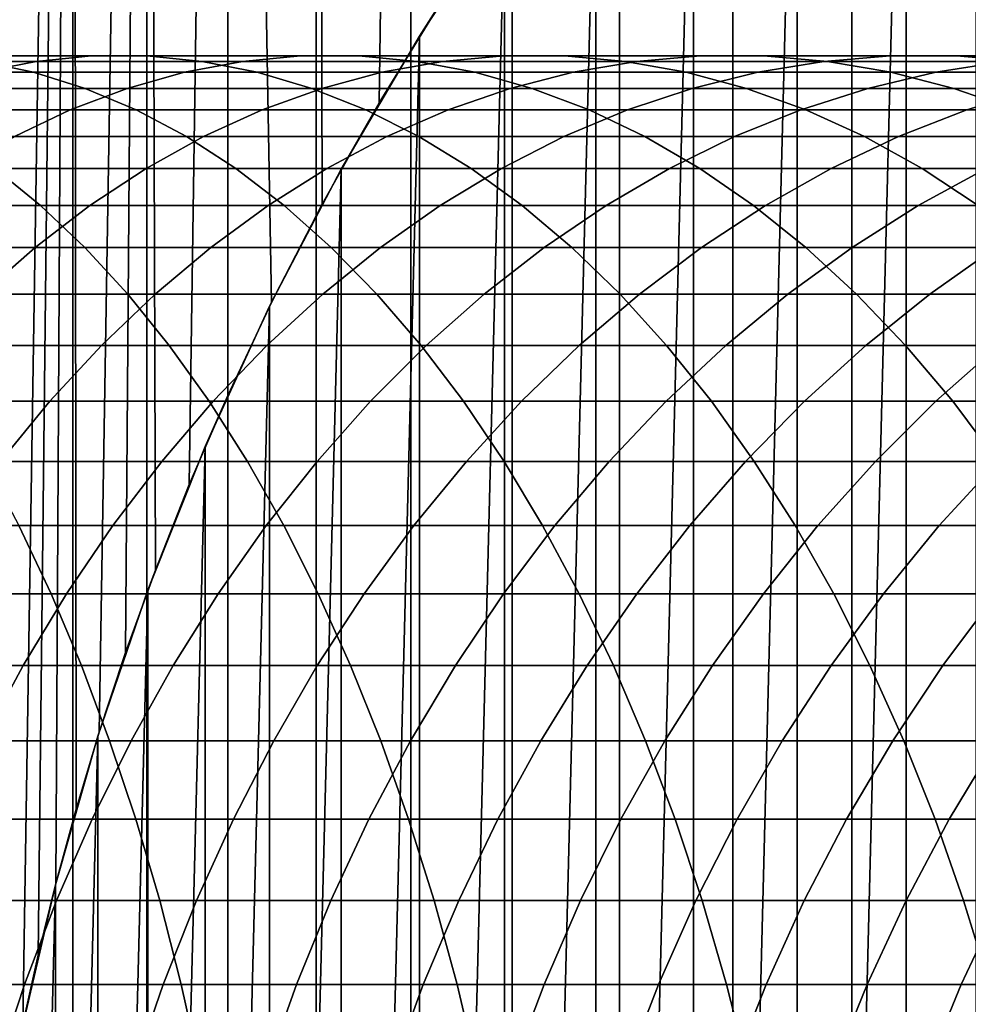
# Model space of a CAD drawing. Header units: metres. Extents: x -244 to 24, y -123 to 0.
# Tile 110 of 146: x -21.56 to -14.71, y -23.85 to -16.74. Entities that reach past the tile are written whole.
import ezdxf

# ---------------------------------------------------------------- set-up
doc = ezdxf.new("R2010")
doc.units = ezdxf.units.M
doc.layers.add('solid_10_231_103_000', color=7, linetype='CONTINUOUS')

msp = doc.modelspace()

# ---------------------------------------------------------------- linework, layer by layer
at = {"layer": 'solid_10_231_103_000'}
for points in [[(-21.654701, -107, 9.128193), (-21.172779, -107, 10.196246), (-21.172768, -1, 10.196269), (-21.65469, -1, 9.128219)], [(-21.533094, -23.99124, -9.411476), (-21.627775, -24.470592, -9.191807), (-21.65469, -1, -9.128221), (-21.172768, -1, -10.19627)], [(-21.533094, -23.99124, -9.411476), (-21.172768, -1, -10.19627), (-21.422625, -23.493219, -9.660287)], [(-21.422625, -23.493219, -9.660287), (-21.172768, -1, -10.19627), (-21.295355, -22.976419, -9.937699)], [(-21.295355, -22.976419, -9.937699), (-21.172768, -1, -10.19627), (-21.148899, -22.440176, -10.245687)], [(-21.172779, -107, 10.196246), (-20.638218, -107, 11.238949), (-20.638206, -1, 11.23897), (-21.172768, -1, 10.196269)], [(-20.981766, -21.884319, -10.583737), (-21.148899, -22.440176, -10.245687), (-21.172768, -1, -10.19627), (-20.638206, -1, -11.238971)], [(-20.981766, -21.884319, -10.583737), (-20.638206, -1, -11.238971), (-20.79142, -21.308672, -10.952937)], [(-20.79142, -21.308672, -10.952937), (-20.638206, -1, -11.238971), (-20.576517, -20.714565, -11.351519)], [(-20.638218, -107, 11.238949), (-20.052347, -107, 12.253709), (-20.052336, -1, 12.253728), (-20.638206, -1, 11.23897)], [(-20.332119, -20.097324, -11.783673), (-20.576517, -20.714565, -11.351519), (-20.638206, -1, -11.238971), (-20.052334, -1, -12.253729)], [(-20.332119, -20.097324, -11.783673), (-20.052334, -1, -12.253729), (-20.054512, -19.454418, -12.250165)], [(-20.054512, -19.454418, -12.250165), (-20.052334, -1, -12.253729), (-19.738497, -18.784155, -12.753107)], [(-20.052347, -107, 12.253709), (-19.416624, -107, 13.238004), (-19.416611, -1, 13.238022), (-20.052336, -1, 12.253728)], [(-19.372255, -18.074554, -13.302846), (-19.738497, -18.784155, -12.753107), (-20.052334, -1, -12.253729), (-19.416611, -1, -13.238023)], [(-19.416624, -107, 13.238004), (-18.732626, -107, 14.189387), (-18.732615, -1, 14.189404), (-19.416611, -1, 13.238022)], [(-18.961529, -17.343912, -13.882019), (-19.372255, -18.074554, -13.302846), (-19.416611, -1, -13.238023), (-18.732613, -1, -14.189405)], [(-18.961529, -17.343912, -13.882019), (-18.732613, -1, -14.189405), (-18.518871, -16.623955, -14.467253)], [(-18.732626, -107, 14.189387), (-18.002056, -107, 15.105494), (-18.002045, -1, 15.105509), (-18.732615, -1, 14.189404)], [(-18.002056, -107, 15.105494), (-17.22673, -107, 15.984046), (-17.226719, -1, 15.984059), (-18.002045, -1, 15.105509)], [(-17.22673, -107, 15.984046), (-16.408577, -107, 16.822859), (-16.408566, -1, 16.82287), (-17.226719, -1, 15.984059)], [(-16.408577, -107, 16.822859), (-15.549629, -107, 17.619848), (-15.549617, -1, 17.619858), (-16.408566, -1, 16.82287)], [(-15.549629, -107, 17.619848), (-14.652022, -107, 18.37303), (-14.652011, -1, 18.373039), (-15.549617, -1, 17.619858)], [(-15.157004, -44.445679, -100), (-15.157004, -12.554319, -100), (-14.330184, -11.807316, -100)], [(-14.330184, -45.192684, -100), (-15.157004, -44.445679, -100), (-14.330184, -11.807316, -100)], [(-15.945681, -43.657005, -100), (-15.945681, -13.342996, -100), (-15.157004, -12.554319, -100)], [(-15.157004, -44.445679, -100), (-15.945681, -43.657005, -100), (-15.157004, -12.554319, -100)], [(-16.692684, -42.830185, -100), (-16.692684, -14.169816, -100), (-15.945681, -13.342996, -100)], [(-15.945681, -43.657005, -100), (-16.692684, -42.830185, -100), (-15.945681, -13.342996, -100)], [(-17.396851, -41.966587, -100), (-17.396851, -15.033413, -100), (-16.692684, -14.169816, -100)], [(-16.692684, -42.830185, -100), (-17.396851, -41.966587, -100), (-16.692684, -14.169816, -100)], [(-18.056993, -41.0676, -100), (-18.056993, -15.932399, -100), (-17.396851, -15.033413, -100)], [(-17.396851, -41.966587, -100), (-18.056993, -41.0676, -100), (-17.396851, -15.033413, -100)], [(-18.042761, -15.912303, -15.056851), (-18.056993, -15.932399, -100), (-18.670191, -16.862823, -100), (-18.518871, -16.623955, -14.467253)], [(-18.670191, -40.137177, -100), (-18.670191, -16.862823, -100), (-18.056993, -15.932399, -100)], [(-18.056993, -41.0676, -100), (-18.670191, -40.137177, -100), (-18.056993, -15.932399, -100)], [(-18.518871, -16.623955, -14.467253), (-18.670191, -16.862823, -100), (-19.23547, -17.823109, -100), (-18.961529, -17.343912, -13.882019)], [(-19.23547, -39.176891, -100), (-19.23547, -17.823109, -100), (-18.670191, -16.862823, -100)], [(-18.670191, -40.137177, -100), (-19.23547, -39.176891, -100), (-18.670191, -16.862823, -100)], [(-23.46483, -17.04402, 204.342346), (-23.110758, -17.122143, 204.92392), (-21.455517, -17.122143, 203.87265), (-21.831385, -17.04402, 203.304932)], [(-23.341022, -17.122143, 201.024689), (-22.965155, -17.04402, 201.592422), (-21.436333, -17.04402, 200.538025), (-21.833456, -17.122143, 199.984955)], [(-22.965155, -17.04402, 201.592422), (-22.587437, -17.004894, 202.162949), (-21.037256, -17.004894, 201.093826), (-21.436333, -17.04402, 200.538025)], [(-22.587437, -17.004894, 202.162949), (-22.209103, -17.004894, 202.734406), (-20.637527, -17.004894, 201.650528), (-21.037256, -17.004894, 201.093826)], [(-22.209103, -17.004894, 202.734406), (-21.831385, -17.04402, 203.304932), (-20.238449, -17.04402, 202.206314), (-20.637527, -17.004894, 201.650528)], [(-21.833456, -17.122143, 199.984955), (-21.436333, -17.04402, 200.538025), (-19.948589, -17.04402, 199.426422), (-20.366396, -17.122143, 198.888809)], [(-21.831385, -17.04402, 203.304932), (-21.455517, -17.122143, 203.87265), (-19.841326, -17.122143, 202.759384), (-20.238449, -17.04402, 202.206314)], [(-21.436333, -17.04402, 200.538025), (-21.037256, -17.004894, 201.093826), (-19.528725, -17.004894, 199.96669), (-19.948589, -17.04402, 199.426422)], [(-21.037256, -17.004894, 201.093826), (-20.637527, -17.004894, 201.650528), (-19.108177, -17.004894, 200.507828), (-19.528725, -17.004894, 199.96669)], [(-20.637527, -17.004894, 201.650528), (-20.238449, -17.04402, 202.206314), (-18.688313, -17.04402, 201.048096), (-19.108177, -17.004894, 200.507828)], [(-20.366396, -17.122143, 198.888809), (-19.948589, -17.04402, 199.426422), (-18.504061, -17.04402, 198.259216), (-18.941952, -17.122143, 197.737823)], [(-20.238449, -17.04402, 202.206314), (-19.841326, -17.122143, 202.759384), (-18.270506, -17.122143, 201.585709), (-18.688313, -17.04402, 201.048096)], [(-19.948589, -17.04402, 199.426422), (-19.528725, -17.004894, 199.96669), (-18.064014, -17.004894, 198.783173), (-18.504061, -17.04402, 198.259216)], [(-19.528725, -17.004894, 199.96669), (-19.108177, -17.004894, 200.507828), (-17.623251, -17.004894, 199.307983), (-18.064014, -17.004894, 198.783173)], [(-19.108177, -17.004894, 200.507828), (-18.688313, -17.04402, 201.048096), (-17.183205, -17.04402, 199.83194), (-17.623251, -17.004894, 199.307983)], [(-18.941952, -17.122143, 197.737823), (-18.504061, -17.04402, 198.259216), (-17.104826, -17.04402, 197.038086), (-17.562172, -17.122143, 196.533661)], [(-18.688313, -17.04402, 201.048096), (-18.270506, -17.122143, 201.585709), (-16.745314, -17.122143, 200.353317), (-17.183205, -17.04402, 199.83194)], [(-18.504061, -17.04402, 198.259216), (-18.064014, -17.004894, 198.783173), (-16.645231, -17.004894, 197.544968), (-17.104826, -17.04402, 197.038086)], [(-18.064014, -17.004894, 198.783173), (-17.623251, -17.004894, 199.307983), (-16.184885, -17.004894, 198.052689), (-16.645231, -17.004894, 197.544968)], [(-17.623251, -17.004894, 199.307983), (-17.183205, -17.04402, 199.83194), (-15.725291, -17.04402, 198.559586), (-16.184885, -17.004894, 198.052689)], [(-17.562172, -17.122143, 196.533661), (-17.104826, -17.04402, 197.038086), (-15.752897, -17.04402, 195.764771), (-16.229038, -17.122143, 195.278061)], [(-17.183205, -17.04402, 199.83194), (-16.745314, -17.122143, 200.353317), (-15.267946, -17.122143, 199.063995), (-15.725291, -17.04402, 198.559586)], [(-17.104826, -17.04402, 197.038086), (-16.645231, -17.004894, 197.544968), (-15.274414, -17.004894, 196.25386), (-15.752897, -17.04402, 195.764771)], [(-16.645231, -17.004894, 197.544968), (-16.184885, -17.004894, 198.052689), (-14.79515, -17.004894, 196.743774), (-15.274414, -17.004894, 196.25386)], [(-16.229038, -17.122143, 195.278061), (-15.752897, -17.04402, 195.764771), (-14.450219, -17.04402, 194.441101), (-14.944471, -17.122143, 193.972809)], [(-16.184885, -17.004894, 198.052689), (-15.725291, -17.04402, 198.559586), (-14.316667, -17.04402, 197.232864), (-14.79515, -17.004894, 196.743774)], [(-15.752897, -17.04402, 195.764771), (-15.274414, -17.004894, 196.25386), (-13.953535, -17.004894, 194.911713), (-14.450219, -17.04402, 194.441101)], [(-15.725291, -17.04402, 198.559586), (-15.267946, -17.122143, 199.063995), (-13.840526, -17.122143, 197.719574), (-14.316667, -17.04402, 197.232864)], [(-15.274414, -17.004894, 196.25386), (-14.79515, -17.004894, 196.743774), (-13.45604, -17.004894, 195.383087), (-13.953535, -17.004894, 194.911713)], [(-14.944471, -17.122143, 193.972809), (-14.450219, -17.04402, 194.441101), (-13.198664, -17.04402, 193.069016), (-13.710317, -17.122143, 192.619781)], [(-14.79515, -17.004894, 196.743774), (-14.316667, -17.04402, 197.232864), (-12.959357, -17.04402, 195.853699), (-13.45604, -17.004894, 195.383087)], [(-23.110758, -17.122143, 204.92392), (-22.759583, -17.23901, 205.500748), (-21.082724, -17.23901, 204.435745), (-21.455517, -17.122143, 203.87265)], [(-22.227331, -17.23901, 199.436417), (-21.833456, -17.122143, 199.984955), (-20.366396, -17.122143, 198.888809), (-20.780787, -17.23901, 198.355591)], [(-21.455517, -17.122143, 203.87265), (-21.082724, -17.23901, 204.435745), (-19.447451, -17.23901, 203.307938), (-19.841326, -17.122143, 202.759384)], [(-20.780787, -17.23901, 198.355591), (-20.366396, -17.122143, 198.888809), (-18.941952, -17.122143, 197.737823), (-19.376261, -17.23901, 197.220703)], [(-19.841326, -17.122143, 202.759384), (-19.447451, -17.23901, 203.307938), (-17.856115, -17.23901, 202.118927), (-18.270506, -17.122143, 201.585709)], [(-19.376261, -17.23901, 197.220703), (-18.941952, -17.122143, 197.737823), (-17.562172, -17.122143, 196.533661), (-18.015774, -17.23901, 196.033386)], [(-18.270506, -17.122143, 201.585709), (-17.856115, -17.23901, 202.118927), (-16.311005, -17.23901, 200.870453), (-16.745314, -17.122143, 200.353317)], [(-18.015774, -17.23901, 196.033386), (-17.562172, -17.122143, 196.533661), (-16.229038, -17.122143, 195.278061), (-16.701284, -17.23901, 194.795334)], [(-16.745314, -17.122143, 200.353317), (-16.311005, -17.23901, 200.870453), (-14.814342, -17.23901, 199.564285), (-15.267946, -17.122143, 199.063995)], [(-16.701284, -17.23901, 194.795334), (-16.229038, -17.122143, 195.278061), (-14.944471, -17.122143, 193.972809), (-15.43468, -17.23901, 193.508331)], [(-15.43468, -17.23901, 193.508331), (-14.944471, -17.122143, 193.972809), (-13.710317, -17.122143, 192.619781), (-14.217784, -17.23901, 192.174225)], [(-15.267946, -17.122143, 199.063995), (-14.814342, -17.23901, 199.564285), (-13.368279, -17.23901, 198.202301), (-13.840526, -17.122143, 197.719574)], [(-22.759583, -17.23901, 205.500748), (-22.412449, -17.394238, 206.070923), (-20.714222, -17.394238, 204.99234), (-21.082724, -17.23901, 204.435745)], [(-22.616673, -17.394238, 198.89418), (-22.227331, -17.23901, 199.436417), (-20.780787, -17.23901, 198.355591), (-21.190407, -17.394238, 197.828522)], [(-21.190407, -17.394238, 197.828522), (-20.780787, -17.23901, 198.355591), (-19.376261, -17.23901, 197.220703), (-19.805571, -17.394238, 196.709534)], [(-21.082724, -17.23901, 204.435745), (-20.714222, -17.394238, 204.99234), (-19.058111, -17.394238, 203.850159), (-19.447451, -17.23901, 203.307938)], [(-19.805571, -17.394238, 196.709534), (-19.376261, -17.23901, 197.220703), (-18.015774, -17.23901, 196.033386), (-18.464157, -17.394238, 195.538864)], [(-19.447451, -17.23901, 203.307938), (-19.058111, -17.394238, 203.850159), (-17.446495, -17.394238, 202.646011), (-17.856115, -17.23901, 202.118927)], [(-18.464157, -17.394238, 195.538864), (-18.015774, -17.23901, 196.033386), (-16.701284, -17.23901, 194.795334), (-17.168095, -17.394238, 194.318161)], [(-17.856115, -17.23901, 202.118927), (-17.446495, -17.394238, 202.646011), (-15.881696, -17.394238, 201.381622), (-16.311005, -17.23901, 200.870453)], [(-17.168095, -17.394238, 194.318161), (-16.701284, -17.23901, 194.795334), (-15.43468, -17.23901, 193.508331), (-15.919246, -17.394238, 193.049194)], [(-16.311005, -17.23901, 200.870453), (-15.881696, -17.394238, 201.381622), (-14.365961, -17.394238, 200.058807), (-14.814342, -17.23901, 199.564285)], [(-15.919246, -17.394238, 193.049194), (-15.43468, -17.23901, 193.508331), (-14.217784, -17.23901, 192.174225), (-14.719409, -17.394238, 191.733795)], [(-14.814342, -17.23901, 199.564285), (-14.365961, -17.394238, 200.058807), (-12.90147, -17.394238, 198.679474), (-13.368279, -17.23901, 198.202301)], [(-14.719409, -17.394238, 191.733795), (-14.217784, -17.23901, 192.174225), (-13.052345, -17.23901, 190.794952), (-13.570309, -17.394238, 190.373856)], [(-23.00021, -17.587322, 198.360031), (-22.616673, -17.394238, 198.89418), (-21.190407, -17.394238, 197.828522), (-21.59392, -17.587322, 197.309296)], [(-22.412449, -17.394238, 206.070923), (-22.07049, -17.587322, 206.632599), (-20.351213, -17.587322, 205.540649), (-20.714222, -17.394238, 204.99234)], [(-21.59392, -17.587322, 197.309296), (-21.190407, -17.394238, 197.828522), (-19.805571, -17.394238, 196.709534), (-20.228479, -17.587322, 196.205994)], [(-20.714222, -17.394238, 204.99234), (-20.351213, -17.587322, 205.540649), (-18.674574, -17.587322, 204.384308), (-19.058111, -17.394238, 203.850159)], [(-20.228479, -17.587322, 196.205994), (-19.805571, -17.394238, 196.709534), (-18.464157, -17.394238, 195.538864), (-18.905855, -17.587322, 195.051697)], [(-18.961529, -17.343912, -13.882019), (-19.23547, -17.823109, -100), (-19.751841, -18.811626, -100), (-19.372255, -18.074554, -13.302846)], [(-19.058111, -17.394238, 203.850159), (-18.674574, -17.587322, 204.384308), (-17.042982, -17.587322, 203.165237), (-17.446495, -17.394238, 202.646011)], [(-18.905855, -17.587322, 195.051697), (-18.464157, -17.394238, 195.538864), (-17.168095, -17.394238, 194.318161), (-17.627945, -17.587322, 193.848099)], [(-17.627945, -17.587322, 193.848099), (-17.168095, -17.394238, 194.318161), (-15.919246, -17.394238, 193.049194), (-16.396589, -17.587322, 192.596924)], [(-17.446495, -17.394238, 202.646011), (-17.042982, -17.587322, 203.165237), (-15.458786, -17.587322, 201.885162), (-15.881696, -17.394238, 201.381622)], [(-16.396589, -17.587322, 192.596924), (-15.919246, -17.394238, 193.049194), (-14.719409, -17.394238, 191.733795), (-15.213557, -17.587322, 191.299942)], [(-15.881696, -17.394238, 201.381622), (-15.458786, -17.587322, 201.885162), (-13.924262, -17.587322, 200.545959), (-14.365961, -17.394238, 200.058807)], [(-15.213557, -17.587322, 191.299942), (-14.719409, -17.394238, 191.733795), (-13.570309, -17.394238, 190.373856), (-14.080551, -17.587322, 189.959045)], [(-22.07049, -17.587322, 206.632599), (-21.734821, -17.817631, 207.183945), (-19.994881, -17.817631, 206.078873), (-20.351213, -17.587322, 205.540649)], [(-21.990011, -17.817631, 196.799622), (-21.59392, -17.587322, 197.309296), (-20.228479, -17.587322, 196.205994), (-20.643612, -17.817631, 195.7117)], [(-20.643612, -17.817631, 195.7117), (-20.228479, -17.587322, 196.205994), (-18.905855, -17.587322, 195.051697), (-19.339428, -17.817631, 194.573517)], [(-20.351213, -17.587322, 205.540649), (-19.994881, -17.817631, 206.078873), (-18.29809, -17.817631, 204.908646), (-18.674574, -17.587322, 204.384308)], [(-19.339428, -17.817631, 194.573517), (-18.905855, -17.587322, 195.051697), (-17.627945, -17.587322, 193.848099), (-18.079338, -17.817631, 193.386688)], [(-18.674574, -17.587322, 204.384308), (-18.29809, -17.817631, 204.908646), (-16.646891, -17.817631, 203.674911), (-17.042982, -17.587322, 203.165237)], [(-18.079338, -17.817631, 193.386688), (-17.627945, -17.587322, 193.848099), (-16.396589, -17.587322, 192.596924), (-16.865152, -17.817631, 192.152954)], [(-17.042982, -17.587322, 203.165237), (-16.646891, -17.817631, 203.674911), (-15.043654, -17.817631, 202.379456), (-15.458786, -17.587322, 201.885162)], [(-16.865152, -17.817631, 192.152954), (-16.396589, -17.587322, 192.596924), (-15.213557, -17.587322, 191.299942), (-15.698616, -17.817631, 190.874069)], [(-15.698616, -17.817631, 190.874069), (-15.213557, -17.587322, 191.299942), (-14.080551, -17.587322, 189.959045), (-14.581409, -17.817631, 189.551865)], [(-15.458786, -17.587322, 201.885162), (-15.043654, -17.817631, 202.379456), (-13.490688, -17.817631, 201.024155), (-13.924262, -17.587322, 200.545959)], [(-23.515409, -17.817631, 208.222244), (-23.207806, -18.084415, 208.773514), (-21.406536, -18.084415, 207.72316), (-21.734821, -17.817631, 207.183945)], [(-22.37739, -18.084415, 196.301163), (-21.990011, -17.817631, 196.799622), (-20.643612, -17.817631, 195.7117), (-21.04961, -18.084415, 195.228287)], [(-21.734821, -17.817631, 207.183945), (-21.406536, -18.084415, 207.72316), (-19.646389, -18.084415, 206.605255), (-19.994881, -17.817631, 206.078873)], [(-21.04961, -18.084415, 195.228287), (-20.643612, -17.817631, 195.7117), (-19.339428, -17.817631, 194.573517), (-19.763464, -18.084415, 194.105835)], [(-19.994881, -17.817631, 206.078873), (-19.646389, -18.084415, 206.605255), (-17.929892, -18.084415, 205.421432), (-18.29809, -17.817631, 204.908646)], [(-19.763464, -18.084415, 194.105835), (-19.339428, -17.817631, 194.573517), (-18.079338, -17.817631, 193.386688), (-18.5208, -18.084415, 192.93544)], [(-19.751841, -38.188374, -100), (-19.751841, -18.811626, -100), (-19.23547, -17.823109, -100)], [(-19.23547, -39.176891, -100), (-19.751841, -38.188374, -100), (-19.23547, -17.823109, -100)], [(-18.5208, -18.084415, 192.93544), (-18.079338, -17.817631, 193.386688), (-16.865152, -17.817631, 192.152954), (-17.323406, -18.084415, 191.71875)], [(-18.29809, -17.817631, 204.908646), (-17.929892, -18.084415, 205.421432), (-16.259512, -18.084415, 204.17337), (-16.646891, -17.817631, 203.674911)], [(-17.323406, -18.084415, 191.71875), (-16.865152, -17.817631, 192.152954), (-15.698616, -17.817631, 190.874069), (-16.173004, -18.084415, 190.45755)], [(-16.646891, -17.817631, 203.674911), (-16.259512, -18.084415, 204.17337), (-14.637656, -18.084415, 202.862869), (-15.043654, -17.817631, 202.379456)], [(-16.173004, -18.084415, 190.45755), (-15.698616, -17.817631, 190.874069), (-14.581409, -17.817631, 189.551865), (-15.071247, -18.084415, 189.153641)], [(-15.071247, -18.084415, 189.153641), (-14.581409, -17.817631, 189.551865), (-13.515136, -17.817631, 188.188263), (-14.019721, -18.084415, 187.808899)], [(-15.043654, -17.817631, 202.379456), (-14.637656, -18.084415, 202.862869), (-13.066653, -18.084415, 201.491821), (-13.490688, -17.817631, 201.024155)], [(-23.207806, -18.084415, 208.773514), (-22.908125, -18.386805, 209.310593), (-21.086708, -18.386805, 208.248489), (-21.406536, -18.084415, 207.72316)], [(-22.754789, -18.386805, 195.815536), (-22.37739, -18.084415, 196.301163), (-21.04961, -18.084415, 195.228287), (-21.44515, -18.386805, 194.757324)], [(-21.44515, -18.386805, 194.757324), (-21.04961, -18.084415, 195.228287), (-19.763464, -18.084415, 194.105835), (-20.176577, -18.386805, 193.650208)], [(-21.406536, -18.084415, 207.72316), (-21.086708, -18.386805, 208.248489), (-19.306871, -18.386805, 207.118088), (-19.646389, -18.084415, 206.605255)], [(-20.176577, -18.386805, 193.650208), (-19.763464, -18.084415, 194.105835), (-18.5208, -18.084415, 192.93544), (-18.950891, -18.386805, 192.495804)], [(-19.738497, -18.784155, -12.753107), (-19.372255, -18.074554, -13.302846), (-19.751841, -18.811626, -100)], [(-19.646389, -18.084415, 206.605255), (-19.306871, -18.386805, 207.118088), (-17.571175, -18.386805, 205.921005), (-17.929892, -18.084415, 205.421432)], [(-18.950891, -18.386805, 192.495804), (-18.5208, -18.084415, 192.93544), (-17.323406, -18.084415, 191.71875), (-17.769857, -18.386805, 191.295746)], [(-17.929892, -18.084415, 205.421432), (-17.571175, -18.386805, 205.921005), (-15.882113, -18.386805, 204.658997), (-16.259512, -18.084415, 204.17337)], [(-17.769857, -18.386805, 191.295746), (-17.323406, -18.084415, 191.71875), (-16.173004, -18.084415, 190.45755), (-16.635172, -18.386805, 190.051773)], [(-16.635172, -18.386805, 190.051773), (-16.173004, -18.084415, 190.45755), (-15.071247, -18.084415, 189.153641), (-15.54847, -18.386805, 188.765671)], [(-16.259512, -18.084415, 204.17337), (-15.882113, -18.386805, 204.658997), (-14.242115, -18.386805, 203.333832), (-14.637656, -18.084415, 202.862869)], [(-15.54847, -18.386805, 188.765671), (-15.071247, -18.084415, 189.153641), (-14.019721, -18.084415, 187.808899), (-14.51131, -18.386805, 187.439301)], [(-23.120981, -18.723812, 195.34433), (-22.754789, -18.386805, 195.815536), (-21.44515, -18.386805, 194.757324), (-21.828945, -18.723812, 194.300339)], [(-22.908125, -18.386805, 209.310593), (-22.617344, -18.723812, 209.831711), (-20.776379, -18.723812, 208.758209), (-21.086708, -18.386805, 208.248489)], [(-21.828945, -18.723812, 194.300339), (-21.44515, -18.386805, 194.757324), (-20.176577, -18.386805, 193.650208), (-20.577421, -18.723812, 193.208115)], [(-21.086708, -18.386805, 208.248489), (-20.776379, -18.723812, 208.758209), (-18.977438, -18.723812, 207.615677), (-19.306871, -18.386805, 207.118088)], [(-20.577421, -18.723812, 193.208115), (-20.176577, -18.386805, 193.650208), (-18.950891, -18.386805, 192.495804), (-19.36821, -18.723812, 192.069214)], [(-19.36821, -18.723812, 192.069214), (-18.950891, -18.386805, 192.495804), (-17.769857, -18.386805, 191.295746), (-18.203049, -18.723812, 190.8853)], [(-19.306871, -18.386805, 207.118088), (-18.977438, -18.723812, 207.615677), (-17.223112, -18.723812, 206.405746), (-17.571175, -18.386805, 205.921005)], [(-18.203049, -18.723812, 190.8853), (-17.769857, -18.386805, 191.295746), (-16.635172, -18.386805, 190.051773), (-17.083616, -18.723812, 189.658035)], [(-17.571175, -18.386805, 205.921005), (-17.223112, -18.723812, 206.405746), (-15.515922, -18.723812, 205.130188), (-15.882113, -18.386805, 204.658997)], [(-17.083616, -18.723812, 189.658035), (-16.635172, -18.386805, 190.051773), (-15.54847, -18.386805, 188.765671), (-16.011518, -18.723812, 188.389236)], [(-16.011518, -18.723812, 188.389236), (-15.54847, -18.386805, 188.765671), (-14.51131, -18.386805, 187.439301), (-14.988298, -18.723812, 187.080673)], [(-15.882113, -18.386805, 204.658997), (-15.515922, -18.723812, 205.130188), (-13.858321, -18.723812, 203.790817), (-14.242115, -18.386805, 203.333832)], [(-14.988298, -18.723812, 187.080673), (-14.51131, -18.386805, 187.439301), (-13.525186, -18.386805, 186.074554), (-14.015429, -18.723812, 185.734283)], [(-22.617344, -18.723812, 209.831711), (-22.336412, -19.094337, 210.33519), (-20.476559, -19.094337, 209.250671), (-20.776379, -18.723812, 208.758209)], [(-22.199739, -19.094337, 193.858841), (-21.828945, -18.723812, 194.300339), (-20.577421, -18.723812, 193.208115), (-20.964689, -19.094337, 192.780991)], [(-20.964689, -19.094337, 192.780991), (-20.577421, -18.723812, 193.208115), (-19.36821, -18.723812, 192.069214), (-19.771393, -19.094337, 191.657089)], [(-20.776379, -18.723812, 208.758209), (-20.476559, -19.094337, 209.250671), (-18.659164, -19.094337, 208.096405), (-18.977438, -18.723812, 207.615677)], [(-19.771393, -19.094337, 191.657089), (-19.36821, -18.723812, 192.069214), (-18.203049, -18.723812, 190.8853), (-18.621569, -19.094337, 190.488739)], [(-18.977438, -18.723812, 207.615677), (-18.659164, -19.094337, 208.096405), (-16.886839, -19.094337, 206.874084), (-17.223112, -18.723812, 206.405746)], [(-18.621569, -19.094337, 190.488739), (-18.203049, -18.723812, 190.8853), (-17.083616, -18.723812, 189.658035), (-17.516869, -19.094337, 189.277649)], [(-17.516869, -19.094337, 189.277649), (-17.083616, -18.723812, 189.658035), (-16.011518, -18.723812, 188.389236), (-16.458883, -19.094337, 188.025528)], [(-17.223112, -18.723812, 206.405746), (-16.886839, -19.094337, 206.874084), (-15.162133, -19.094337, 205.585434), (-15.515922, -18.723812, 205.130188)], [(-16.458883, -19.094337, 188.025528), (-16.011518, -18.723812, 188.389236), (-14.988298, -18.723812, 187.080673), (-15.449131, -19.094337, 186.734207)], [(-15.515922, -18.723812, 205.130188), (-15.162133, -19.094337, 205.585434), (-13.487527, -19.094337, 204.232315), (-13.858321, -18.723812, 203.790817)], [(-15.449131, -19.094337, 186.734207), (-14.988298, -18.723812, 187.080673), (-14.015429, -18.723812, 185.734283), (-14.489066, -19.094337, 185.405533)], [(-19.738497, -18.784155, -12.753107), (-19.751841, -18.811626, -100), (-20.217093, -19.82423, -100), (-20.054512, -19.454418, -12.250165)], [(-20.217093, -37.17577, -100), (-20.217093, -19.82423, -100), (-19.751841, -18.811626, -100)], [(-19.751841, -38.188374, -100), (-20.217093, -37.17577, -100), (-19.751841, -18.811626, -100)], [(-22.556326, -19.497173, 193.434265), (-22.199739, -19.094337, 193.858841), (-20.964689, -19.094337, 192.780991), (-21.337116, -19.497173, 192.370239)], [(-22.336412, -19.094337, 210.33519), (-22.066246, -19.497173, 210.819366), (-20.188231, -19.497173, 209.724258), (-20.476559, -19.094337, 209.250671)], [(-21.337116, -19.497173, 192.370239), (-20.964689, -19.094337, 192.780991), (-19.771393, -19.094337, 191.657089), (-20.159126, -19.497173, 191.260742)], [(-20.476559, -19.094337, 209.250671), (-20.188231, -19.497173, 209.724258), (-18.353085, -19.497173, 208.558731), (-18.659164, -19.094337, 208.096405)], [(-20.159126, -19.497173, 191.260742), (-19.771393, -19.094337, 191.657089), (-18.621569, -19.094337, 190.488739), (-19.02405, -19.497173, 190.107391)], [(-19.02405, -19.497173, 190.107391), (-18.621569, -19.094337, 190.488739), (-17.516869, -19.094337, 189.277649), (-17.933521, -19.497173, 188.911835)], [(-18.659164, -19.094337, 208.096405), (-18.353085, -19.497173, 208.558731), (-16.563452, -19.497173, 207.324463), (-16.886839, -19.094337, 206.874084)], [(-17.933521, -19.497173, 188.911835), (-17.516869, -19.094337, 189.277649), (-16.458883, -19.094337, 188.025528), (-16.889105, -19.497173, 187.675781)], [(-16.889105, -19.497173, 187.675781), (-16.458883, -19.094337, 188.025528), (-15.449131, -19.094337, 186.734207), (-15.892305, -19.497173, 186.401016)], [(-16.886839, -19.094337, 206.874084), (-16.563452, -19.497173, 207.324463), (-14.821901, -19.497173, 206.023224), (-15.162133, -19.094337, 205.585434)], [(-15.892305, -19.497173, 186.401016), (-15.449131, -19.094337, 186.734207), (-14.489066, -19.094337, 185.405533), (-14.944555, -19.497173, 185.089371)], [(-15.162133, -19.094337, 205.585434), (-14.821901, -19.497173, 206.023224), (-13.13094, -19.497173, 204.656891), (-13.487527, -19.094337, 204.232315)], [(-14.944555, -19.497173, 185.089371), (-14.489066, -19.094337, 185.405533), (-13.58007, -19.094337, 184.041397), (-14.047217, -19.497173, 183.742752)], [(-20.054512, -19.454418, -12.250165), (-20.217093, -19.82423, -100), (-20.630447, -20.859064, -100), (-20.332119, -20.097324, -11.783673)], [(-22.897539, -19.931005, 193.027985), (-22.556326, -19.497173, 193.434265), (-21.337116, -19.497173, 192.370239), (-21.693489, -19.931005, 191.977188)], [(-22.066246, -19.497173, 210.819366), (-21.807726, -19.931005, 211.282684), (-19.912329, -19.931005, 210.177429), (-20.188231, -19.497173, 209.724258)], [(-21.693489, -19.931005, 191.977188), (-21.337116, -19.497173, 192.370239), (-20.159126, -19.497173, 191.260742), (-20.530146, -19.931005, 190.8815)], [(-20.530146, -19.931005, 190.8815), (-20.159126, -19.497173, 191.260742), (-19.02405, -19.497173, 190.107391), (-19.409182, -19.931005, 189.742477)], [(-20.188231, -19.497173, 209.724258), (-19.912329, -19.931005, 210.177429), (-18.0602, -19.931005, 209.001114), (-18.353085, -19.497173, 208.558731)], [(-19.409182, -19.931005, 189.742477), (-19.02405, -19.497173, 190.107391), (-17.933521, -19.497173, 188.911835), (-18.332211, -19.931005, 188.561783)], [(-18.353085, -19.497173, 208.558731), (-18.0602, -19.931005, 209.001114), (-16.254004, -19.931005, 207.755417), (-16.563452, -19.497173, 207.324463)], [(-18.332211, -19.931005, 188.561783), (-17.933521, -19.497173, 188.911835), (-16.889105, -19.497173, 187.675781), (-17.300781, -19.931005, 187.341095)], [(-17.300781, -19.931005, 187.341095), (-16.889105, -19.497173, 187.675781), (-15.892305, -19.497173, 186.401016), (-16.316374, -19.931005, 186.082184)], [(-16.563452, -19.497173, 207.324463), (-16.254004, -19.931005, 207.755417), (-14.496337, -19.931005, 206.442139), (-14.821901, -19.497173, 206.023224)], [(-16.316374, -19.931005, 186.082184), (-15.892305, -19.497173, 186.401016), (-14.944555, -19.497173, 185.089371), (-15.380407, -19.931005, 184.78685)], [(-15.380407, -19.931005, 184.78685), (-14.944555, -19.497173, 185.089371), (-14.047217, -19.497173, 183.742752), (-14.494227, -19.931005, 183.45697)], [(-14.821901, -19.497173, 206.023224), (-14.496337, -19.931005, 206.442139), (-12.789727, -19.931005, 205.063171), (-13.13094, -19.497173, 204.656891)], [(-20.630447, -36.140938, -100), (-20.630447, -20.859064, -100), (-20.217093, -19.82423, -100)], [(-20.217093, -37.17577, -100), (-20.630447, -36.140938, -100), (-20.217093, -19.82423, -100)], [(-22.032644, -20.394419, 191.603134), (-21.693489, -19.931005, 191.977188), (-20.530146, -19.931005, 190.8815), (-20.88324, -20.394419, 190.520569)], [(-21.807726, -19.931005, 211.282684), (-21.561695, -20.394419, 211.723602), (-19.649757, -20.394419, 210.608719), (-19.912329, -19.931005, 210.177429)], [(-20.88324, -20.394419, 190.520569), (-20.530146, -19.931005, 190.8815), (-19.409182, -19.931005, 189.742477), (-19.775707, -20.394419, 189.395203)], [(-19.912329, -19.931005, 210.177429), (-19.649757, -20.394419, 210.608719), (-17.781466, -20.394419, 209.422134), (-18.0602, -19.931005, 209.001114)], [(-19.775707, -20.394419, 189.395203), (-19.409182, -19.931005, 189.742477), (-18.332211, -19.931005, 188.561783), (-18.711639, -20.394419, 188.228638)], [(-18.711639, -20.394419, 188.228638), (-18.332211, -19.931005, 188.561783), (-17.300781, -19.931005, 187.341095), (-17.692568, -20.394419, 187.022583)], [(-18.0602, -19.931005, 209.001114), (-17.781466, -20.394419, 209.422134), (-15.959507, -20.394419, 208.165573), (-16.254004, -19.931005, 207.755417)], [(-17.692568, -20.394419, 187.022583), (-17.300781, -19.931005, 187.341095), (-16.316374, -19.931005, 186.082184), (-16.719955, -20.394419, 185.778763)], [(-16.719955, -20.394419, 185.778763), (-16.316374, -19.931005, 186.082184), (-15.380407, -19.931005, 184.78685), (-15.795204, -20.394419, 184.498947)], [(-16.254004, -19.931005, 207.755417), (-15.959507, -20.394419, 208.165573), (-14.186502, -20.394419, 206.84082), (-14.496337, -19.931005, 206.442139)], [(-15.795204, -20.394419, 184.498947), (-15.380407, -19.931005, 184.78685), (-14.494227, -19.931005, 183.45697), (-14.919641, -20.394419, 183.184998)], [(-14.919641, -20.394419, 183.184998), (-14.494227, -19.931005, 183.45697), (-13.659106, -19.931005, 182.094437), (-14.094526, -20.394419, 181.838791)], [(-20.576517, -20.714565, -11.351519), (-20.332119, -20.097324, -11.783673), (-20.630447, -20.859064, -100)], [(-23.51453, -20.394419, 212.765198), (-23.297773, -20.8859, 213.190826), (-21.328959, -20.8859, 212.140701), (-21.561695, -20.394419, 211.723602)], [(-22.353476, -20.8859, 191.249283), (-22.032644, -20.394419, 191.603134), (-20.88324, -20.394419, 190.520569), (-21.217257, -20.8859, 190.179138)], [(-21.561695, -20.394419, 211.723602), (-21.328959, -20.8859, 212.140701), (-19.401373, -20.8859, 211.016693), (-19.649757, -20.394419, 210.608719)], [(-21.217257, -20.8859, 190.179138), (-20.88324, -20.394419, 190.520569), (-19.775707, -20.394419, 189.395203), (-20.122431, -20.8859, 189.066681)], [(-20.122431, -20.8859, 189.066681), (-19.775707, -20.394419, 189.395203), (-18.711639, -20.394419, 188.228638), (-19.07057, -20.8859, 187.913498)], [(-19.649757, -20.394419, 210.608719), (-19.401373, -20.8859, 211.016693), (-17.517792, -20.8859, 209.820404), (-17.781466, -20.394419, 209.422134)], [(-19.07057, -20.8859, 187.913498), (-18.711639, -20.394419, 188.228638), (-17.692568, -20.394419, 187.022583), (-18.063187, -20.8859, 186.721283)], [(-18.063187, -20.8859, 186.721283), (-17.692568, -20.394419, 187.022583), (-16.719955, -20.394419, 185.778763), (-17.101734, -20.8859, 185.49173)], [(-17.781466, -20.394419, 209.422134), (-17.517792, -20.8859, 209.820404), (-15.680921, -20.8859, 208.553558), (-15.959507, -20.394419, 208.165573)], [(-17.101734, -20.8859, 185.49173), (-16.719955, -20.394419, 185.778763), (-15.795204, -20.394419, 184.498947), (-16.18759, -20.8859, 184.226593)], [(-16.18759, -20.8859, 184.226593), (-15.795204, -20.394419, 184.498947), (-14.919641, -20.394419, 183.184998), (-15.322071, -20.8859, 182.927719)], [(-15.959507, -20.394419, 208.165573), (-15.680921, -20.8859, 208.553558), (-13.893405, -20.8859, 207.217972), (-14.186502, -20.394419, 206.84082)], [(-15.322071, -20.8859, 182.927719), (-14.919641, -20.394419, 183.184998), (-14.094526, -20.394419, 181.838791), (-14.506422, -20.8859, 181.596954)], [(-20.576517, -20.714565, -11.351519), (-20.630447, -20.859064, -100), (-20.99114, -21.914261, -100), (-20.79142, -21.308672, -10.952937)], [(-23.297773, -20.8859, 213.190826), (-23.094105, -21.403851, 213.590759), (-21.110271, -21.403851, 212.532623), (-21.328959, -20.8859, 212.140701)], [(-22.654938, -21.403851, 190.916794), (-22.353476, -20.8859, 191.249283), (-21.217257, -20.8859, 190.179138), (-21.531109, -21.403851, 189.858322)], [(-21.531109, -21.403851, 189.858322), (-21.217257, -20.8859, 190.179138), (-20.122431, -20.8859, 189.066681), (-20.448219, -21.403851, 188.757996)], [(-21.328959, -20.8859, 212.140701), (-21.110271, -21.403851, 212.532623), (-19.167984, -21.403851, 211.40004), (-19.401373, -20.8859, 211.016693)], [(-20.99114, -35.085739, -100), (-20.99114, -21.914261, -100), (-20.630447, -20.859064, -100)], [(-20.630447, -36.140938, -100), (-20.99114, -35.085739, -100), (-20.630447, -20.859064, -100)], [(-20.448219, -21.403851, 188.757996), (-20.122431, -20.8859, 189.066681), (-19.07057, -20.8859, 187.913498), (-19.407829, -21.403851, 187.617386)], [(-19.407829, -21.403851, 187.617386), (-19.07057, -20.8859, 187.913498), (-18.063187, -20.8859, 186.721283), (-18.411432, -21.403851, 186.438171)], [(-19.401373, -20.8859, 211.016693), (-19.167984, -21.403851, 211.40004), (-17.270035, -21.403851, 210.194626), (-17.517792, -20.8859, 209.820404)], [(-18.411432, -21.403851, 186.438171), (-18.063187, -20.8859, 186.721283), (-17.101734, -20.8859, 185.49173), (-17.460461, -21.403851, 185.222015)], [(-17.517792, -20.8859, 209.820404), (-17.270035, -21.403851, 210.194626), (-15.419154, -21.403851, 208.918106), (-15.680921, -20.8859, 208.553558)], [(-17.460461, -21.403851, 185.222015), (-17.101734, -20.8859, 185.49173), (-16.18759, -20.8859, 184.226593), (-16.556286, -21.403851, 183.970688)], [(-16.556286, -21.403851, 183.970688), (-16.18759, -20.8859, 184.226593), (-15.322071, -20.8859, 182.927719), (-15.700205, -21.403851, 182.685974)], [(-15.700205, -21.403851, 182.685974), (-15.322071, -20.8859, 182.927719), (-14.506422, -20.8859, 181.596954), (-14.89345, -21.403851, 181.36972)], [(-15.680921, -20.8859, 208.553558), (-15.419154, -21.403851, 208.918106), (-13.618004, -21.403851, 207.572342), (-13.893405, -20.8859, 207.217972)], [(-14.89345, -21.403851, 181.36972), (-14.506422, -20.8859, 181.596954), (-13.741816, -20.8859, 180.236221), (-14.13718, -21.403851, 180.023819)], [(-20.981766, -21.884319, -10.583737), (-20.79142, -21.308672, -10.952937), (-20.99114, -21.914261, -100)], [(-23.094105, -21.403851, 213.590759), (-22.904186, -21.946577, 213.963684), (-20.906349, -21.946577, 212.898087), (-21.110271, -21.403851, 212.532623)], [(-22.936049, -21.946577, 190.60675), (-22.654938, -21.403851, 190.916794), (-21.531109, -21.403851, 189.858322), (-21.823771, -21.946577, 189.559158)], [(-21.823771, -21.946577, 189.559158), (-21.531109, -21.403851, 189.858322), (-20.448219, -21.403851, 188.757996), (-20.752014, -21.946577, 188.470139)], [(-21.110271, -21.403851, 212.532623), (-20.906349, -21.946577, 212.898087), (-18.950352, -21.946577, 211.757507), (-19.167984, -21.403851, 211.40004)], [(-20.752014, -21.946577, 188.470139), (-20.448219, -21.403851, 188.757996), (-19.407829, -21.403851, 187.617386), (-19.722319, -21.946577, 187.341278)], [(-19.722319, -21.946577, 187.341278), (-19.407829, -21.403851, 187.617386), (-18.411432, -21.403851, 186.438171), (-18.736164, -21.946577, 186.174179)], [(-19.167984, -21.403851, 211.40004), (-18.950352, -21.946577, 211.757507), (-17.039005, -21.946577, 210.543579), (-17.270035, -21.403851, 210.194626)], [(-18.736164, -21.946577, 186.174179), (-18.411432, -21.403851, 186.438171), (-17.460461, -21.403851, 185.222015), (-17.79497, -21.946577, 184.97052)], [(-17.79497, -21.946577, 184.97052), (-17.460461, -21.403851, 185.222015), (-16.556286, -21.403851, 183.970688), (-16.900089, -21.946577, 183.732056)], [(-17.270035, -21.403851, 210.194626), (-17.039005, -21.946577, 210.543579), (-15.17506, -21.946577, 209.258057), (-15.419154, -21.403851, 208.918106)], [(-16.900089, -21.946577, 183.732056), (-16.556286, -21.403851, 183.970688), (-15.700205, -21.403851, 182.685974), (-16.052809, -21.946577, 182.460541)], [(-16.052809, -21.946577, 182.460541), (-15.700205, -21.403851, 182.685974), (-14.89345, -21.403851, 181.36972), (-15.254347, -21.946577, 181.157822)], [(-15.419154, -21.403851, 208.918106), (-15.17506, -21.946577, 209.258057), (-13.361197, -21.946577, 207.902786), (-13.618004, -21.403851, 207.572342)], [(-15.254347, -21.946577, 181.157822), (-14.89345, -21.403851, 181.36972), (-14.13718, -21.403851, 180.023819), (-14.505853, -21.946577, 179.82576)], [(-22.904186, -21.946577, 213.963684), (-22.728636, -22.51231, 214.308395), (-20.717857, -22.51231, 213.235901), (-20.906349, -21.946577, 212.898087)], [(-22.09429, -22.51231, 189.282639), (-21.823771, -21.946577, 189.559158), (-20.752014, -21.946577, 188.470139), (-21.032822, -22.51231, 188.204071)], [(-20.981766, -21.884319, -10.583737), (-20.99114, -21.914261, -100), (-21.297712, -22.985733, -100), (-21.148899, -22.440176, -10.245687)], [(-21.297712, -34.014267, -100), (-21.297712, -22.985733, -100), (-20.99114, -21.914261, -100)], [(-20.99114, -35.085739, -100), (-21.297712, -34.014267, -100), (-20.99114, -21.914261, -100)], [(-21.032822, -22.51231, 188.204071), (-20.752014, -21.946577, 188.470139), (-19.722319, -21.946577, 187.341278), (-20.013012, -22.51231, 187.086044)], [(-20.906349, -21.946577, 212.898087), (-20.717857, -22.51231, 213.235901), (-18.749186, -22.51231, 212.087921), (-18.950352, -21.946577, 211.757507)], [(-20.013012, -22.51231, 187.086044), (-19.722319, -21.946577, 187.341278), (-18.736164, -21.946577, 186.174179), (-19.036325, -22.51231, 185.930145)], [(-19.036325, -22.51231, 185.930145), (-18.736164, -21.946577, 186.174179), (-17.79497, -21.946577, 184.97052), (-18.104168, -22.51231, 184.738052)], [(-18.950352, -21.946577, 211.757507), (-18.749186, -22.51231, 212.087921), (-16.825457, -22.51231, 210.866135), (-17.039005, -21.946577, 210.543579)], [(-18.104168, -22.51231, 184.738052), (-17.79497, -21.946577, 184.97052), (-16.900089, -21.946577, 183.732056), (-17.217878, -22.51231, 183.511475)], [(-17.217878, -22.51231, 183.511475), (-16.900089, -21.946577, 183.732056), (-16.052809, -21.946577, 182.460541), (-16.378733, -22.51231, 182.252167)], [(-17.039005, -21.946577, 210.543579), (-16.825457, -22.51231, 210.866135), (-14.949436, -22.51231, 209.572281), (-15.17506, -21.946577, 209.258057)], [(-16.378733, -22.51231, 182.252167), (-16.052809, -21.946577, 182.460541), (-15.254347, -21.946577, 181.157822), (-15.587937, -22.51231, 180.96196)], [(-15.587937, -22.51231, 180.96196), (-15.254347, -21.946577, 181.157822), (-14.505853, -21.946577, 179.82576), (-14.846629, -22.51231, 179.6427)], [(-15.17506, -21.946577, 209.258057), (-14.949436, -22.51231, 209.572281), (-13.12382, -22.51231, 208.208237), (-13.361197, -21.946577, 207.902786)], [(-14.846629, -22.51231, 179.6427), (-14.505853, -21.946577, 179.82576), (-13.808401, -21.946577, 178.466293), (-14.155874, -22.51231, 178.296265)], [(-21.295355, -22.976419, -9.937699), (-21.148899, -22.440176, -10.245687), (-21.297712, -22.985733, -100)], [(-22.728636, -22.51231, 214.308395), (-22.568031, -23.099205, 214.623779), (-20.545408, -23.099205, 213.544952), (-20.717857, -22.51231, 213.235901)], [(-22.34178, -23.099205, 189.029648), (-22.09429, -22.51231, 189.282639), (-21.032822, -22.51231, 188.204071), (-21.289728, -23.099205, 187.960663)], [(-21.289728, -23.099205, 187.960663), (-21.032822, -22.51231, 188.204071), (-20.013012, -22.51231, 187.086044), (-20.278961, -23.099205, 186.852539)], [(-20.717857, -22.51231, 213.235901), (-20.545408, -23.099205, 213.544952), (-18.565145, -23.099205, 212.390213), (-18.749186, -22.51231, 212.087921)], [(-20.278961, -23.099205, 186.852539), (-20.013012, -22.51231, 187.086044), (-19.036325, -22.51231, 185.930145), (-19.310938, -23.099205, 185.706894)], [(-19.310938, -23.099205, 185.706894), (-19.036325, -22.51231, 185.930145), (-18.104168, -22.51231, 184.738052), (-18.387047, -23.099205, 184.525375)], [(-18.749186, -22.51231, 212.087921), (-18.565145, -23.099205, 212.390213), (-16.630087, -23.099205, 211.16124), (-16.825457, -22.51231, 210.866135)], [(-18.387047, -23.099205, 184.525375), (-18.104168, -22.51231, 184.738052), (-17.217878, -22.51231, 183.511475), (-17.508619, -23.099205, 183.309677)], [(-17.508619, -23.099205, 183.309677), (-17.217878, -22.51231, 183.511475), (-16.378733, -22.51231, 182.252167), (-16.676914, -23.099205, 182.061539)], [(-16.825457, -22.51231, 210.866135), (-16.630087, -23.099205, 211.16124), (-14.743017, -23.099205, 209.859772), (-14.949436, -22.51231, 209.572281)], [(-16.676914, -23.099205, 182.061539), (-16.378733, -22.51231, 182.252167), (-15.587937, -22.51231, 180.96196), (-15.893132, -23.099205, 180.782776)], [(-15.893132, -23.099205, 180.782776), (-15.587937, -22.51231, 180.96196), (-14.846629, -22.51231, 179.6427), (-15.158399, -23.099205, 179.475204)], [(-15.158399, -23.099205, 179.475204), (-14.846629, -22.51231, 179.6427), (-14.155874, -22.51231, 178.296265), (-14.47377, -23.099205, 178.140717)], [(-14.949436, -22.51231, 209.572281), (-14.743017, -23.099205, 209.859772), (-12.90665, -23.099205, 208.487686), (-13.12382, -22.51231, 208.208237)], [(-21.295355, -22.976419, -9.937699), (-21.297712, -22.985733, -100), (-21.549604, -24.071247, -100), (-21.422625, -23.493219, -9.660287)], [(-21.549604, -32.928753, -100), (-21.549604, -24.071247, -100), (-21.297712, -22.985733, -100)], [(-21.297712, -34.014267, -100), (-21.549604, -32.928753, -100), (-21.297712, -22.985733, -100)], [(-22.568031, -23.099205, 214.623779), (-22.422892, -23.705347, 214.908768), (-20.389568, -23.705347, 213.824249), (-20.545408, -23.099205, 213.544952)], [(-22.565437, -23.705347, 188.801041), (-22.34178, -23.099205, 189.029648), (-21.289728, -23.099205, 187.960663), (-21.521893, -23.705347, 187.740677)], [(-21.521893, -23.705347, 187.740677), (-21.289728, -23.099205, 187.960663), (-20.278961, -23.099205, 186.852539), (-20.5193, -23.705347, 186.641525)], [(-20.545408, -23.099205, 213.544952), (-20.389568, -23.705347, 213.824249), (-18.398827, -23.705347, 212.663406), (-18.565145, -23.099205, 212.390213)], [(-20.5193, -23.705347, 186.641525), (-20.278961, -23.099205, 186.852539), (-19.310938, -23.099205, 185.706894), (-19.559103, -23.705347, 185.505142)], [(-19.559103, -23.705347, 185.505142), (-19.310938, -23.099205, 185.706894), (-18.387047, -23.099205, 184.525375), (-18.642685, -23.705347, 184.333176)], [(-18.642685, -23.705347, 184.333176), (-18.387047, -23.099205, 184.525375), (-17.508619, -23.099205, 183.309677), (-17.771358, -23.705347, 183.127304)], [(-18.565145, -23.099205, 212.390213), (-18.398827, -23.705347, 212.663406), (-16.453529, -23.705347, 211.427917), (-16.630087, -23.099205, 211.16124)], [(-17.771358, -23.705347, 183.127304), (-17.508619, -23.099205, 183.309677), (-16.676914, -23.099205, 182.061539), (-16.946381, -23.705347, 181.889267)], [(-16.946381, -23.705347, 181.889267), (-16.676914, -23.099205, 182.061539), (-15.893132, -23.099205, 180.782776), (-16.168936, -23.705347, 180.620834)], [(-16.630087, -23.099205, 211.16124), (-16.453529, -23.705347, 211.427917), (-14.556477, -23.705347, 210.119553), (-14.743017, -23.099205, 209.859772)], [(-16.168936, -23.705347, 180.620834), (-15.893132, -23.099205, 180.782776), (-15.158399, -23.099205, 179.475204), (-15.440145, -23.705347, 179.323853)], [(-15.440145, -23.705347, 179.323853), (-15.158399, -23.099205, 179.475204), (-14.47377, -23.099205, 178.140717), (-14.761051, -23.705347, 178.000153)], [(-14.761051, -23.705347, 178.000153), (-14.47377, -23.099205, 178.140717), (-13.840231, -23.099205, 176.781235), (-14.132635, -23.705347, 176.651657)], [(-14.743017, -23.099205, 209.859772), (-14.556477, -23.705347, 210.119553), (-12.710393, -23.705347, 208.740219), (-12.90665, -23.099205, 208.487686)], [(-21.533094, -23.99124, -9.411476), (-21.422625, -23.493219, -9.660287), (-21.549604, -24.071247, -100)], [(-22.764532, -24.328758, 188.597519), (-22.565437, -23.705347, 188.801041), (-21.521893, -23.705347, 187.740677), (-21.728559, -24.328758, 187.544861)], [(-22.422892, -23.705347, 214.908768), (-22.293692, -24.328758, 215.162476), (-20.250843, -24.328758, 214.072861), (-20.389568, -23.705347, 213.824249)], [(-21.728559, -24.328758, 187.544861), (-21.521893, -23.705347, 187.740677), (-20.5193, -23.705347, 186.641525), (-20.733242, -24.328758, 186.45369)], [(-20.733242, -24.328758, 186.45369), (-20.5193, -23.705347, 186.641525), (-19.559103, -23.705347, 185.505142), (-19.780014, -24.328758, 185.325562)], [(-20.389568, -23.705347, 213.824249), (-20.250843, -24.328758, 214.072861), (-18.250774, -24.328758, 212.906586), (-18.398827, -23.705347, 212.663406)], [(-19.780014, -24.328758, 185.325562), (-19.559103, -23.705347, 185.505142), (-18.642685, -23.705347, 184.333176), (-18.870245, -24.328758, 184.162094)], [(-18.870245, -24.328758, 184.162094), (-18.642685, -23.705347, 184.333176), (-17.771358, -23.705347, 183.127304), (-18.005243, -24.328758, 182.964966)], [(-18.398827, -23.705347, 212.663406), (-18.250774, -24.328758, 212.906586), (-16.296364, -24.328758, 211.665298), (-16.453529, -23.705347, 211.427917)], [(-18.005243, -24.328758, 182.964966), (-17.771358, -23.705347, 183.127304), (-16.946381, -23.705347, 181.889267), (-17.186253, -24.328758, 181.735916)], [(-17.186253, -24.328758, 181.735916), (-16.946381, -23.705347, 181.889267), (-16.168936, -23.705347, 180.620834), (-16.41445, -24.328758, 180.476685)], [(-16.453529, -23.705347, 211.427917), (-16.296364, -24.328758, 211.665298), (-14.390423, -24.328758, 210.350815), (-14.556477, -23.705347, 210.119553)], [(-16.41445, -24.328758, 180.476685), (-16.168936, -23.705347, 180.620834), (-15.440145, -23.705347, 179.323853), (-15.690947, -24.328758, 179.189102)], [(-15.690947, -24.328758, 179.189102), (-15.440145, -23.705347, 179.323853), (-14.761051, -23.705347, 178.000153), (-15.016782, -24.328758, 177.875015)], [(-15.016782, -24.328758, 177.875015), (-14.761051, -23.705347, 178.000153), (-14.132635, -23.705347, 176.651657), (-14.392926, -24.328758, 176.536316)]]:
    msp.add_3dface(points, dxfattribs=at)

doc.saveas('drawing.dxf')
